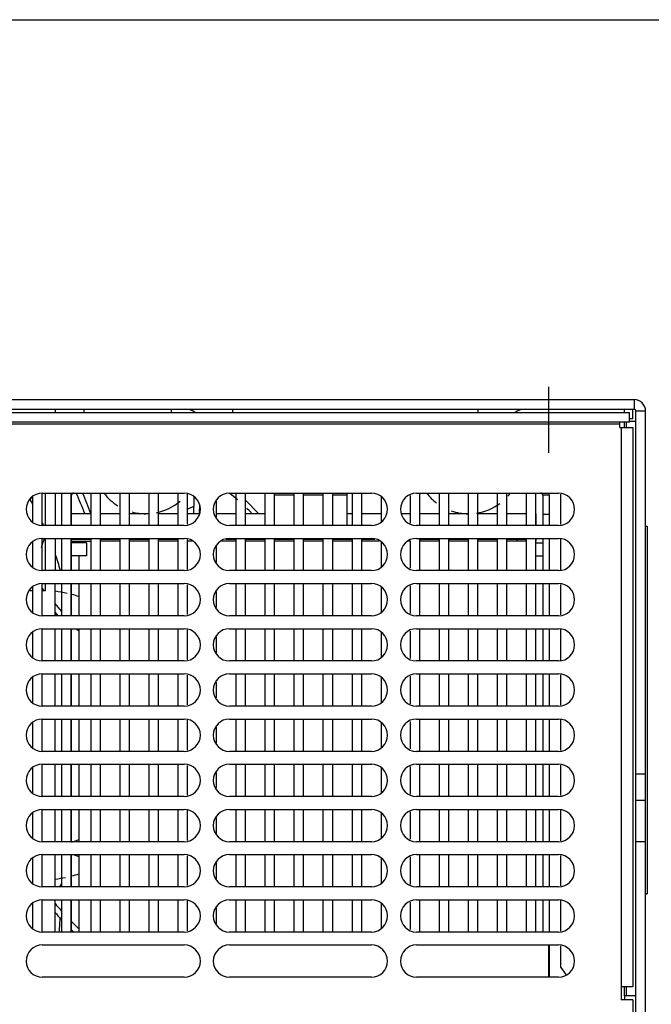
# Model space of a CAD drawing. Header units: millimetres. Extents: x 0 to 1800, y 0 to 1500.
# Tile 21 of 24: x 709 to 807, y 1347 to 1500. Entities that reach past the tile are written whole.
import ezdxf

# ---------------------------------------------------------------- set-up
doc = ezdxf.new("R2010")
doc.units = ezdxf.units.MM
doc.header["$LTSCALE"] = 99
doc.linetypes.add('CENTER', pattern=[0.6, 0.375, -0.075, 0.075, -0.075])
doc.layers.get('0').update_dxf_attribs({"linetype": 'CONTINUOUS'})
doc.layers.add('002_AXIS', color=7, linetype='CONTINUOUS')
doc.layers.add('00_COMPONENTS', color=7, linetype='CONTINUOUS')

msp = doc.modelspace()

# ---------------------------------------------------------------- linework, layer by layer
at = {"color": 7, "linetype": 'CONTINUOUS'}
for p, q in [((0, 1500), (1800, 1500)), ((805.73, 1421.54), (805.98, 1421.54)), ((805.98, 1421.54), (805.98, 1364.54)), ((805.73, 1364.54), (805.98, 1364.54))]:
    msp.add_line(p, q, dxfattribs=at)
at = {"layer": '002_AXIS', "color": 7, "linetype": 'CENTER'}
msp.add_line((790.73, 1432.89), (790.73, 1443.14), dxfattribs=at)
at = {"layer": '00_COMPONENTS', "color": 3, "linetype": 'CONTINUOUS'}
for p, q in [((497.53, 1441.14), (803.93, 1441.14)), ((498.23, 1439.14), (803.23, 1439.14)), ((802.43, 1439.14), (802.43, 1439.64)), ((805.73, 1341.64), (805.73, 1439.34)), ((802.73, 1437.64), (802.73, 1436.84)), ((759.48, 1421.64), (759.48, 1426.64)), ((792.61, 1421.78), (792.61, 1426.51)), ((745.81, 1423.44), (743.73, 1425.53)), ((790.78, 1426.34), (790.78, 1421.64)), ((719.73, 1419.44), (716.78, 1419.44)), ((724.23, 1419.44), (721.23, 1419.44)), ((728.73, 1419.44), (725.73, 1419.44)), ((733.23, 1419.44), (730.23, 1419.44)), ((742.23, 1419.44), (740.68, 1419.44)), ((746.73, 1419.44), (743.73, 1419.44)), ((751.23, 1419.44), (748.23, 1419.44)), ((755.73, 1419.44), (752.73, 1419.44)), ((760.23, 1419.44), (757.23, 1419.44)), ((763.78, 1419.44), (761.73, 1419.44)), ((773.73, 1419.44), (770.73, 1419.44)), ((778.23, 1419.44), (775.23, 1419.44)), ((782.73, 1419.44), (779.73, 1419.44)), ((787.23, 1419.44), (784.23, 1419.44)), ((790.78, 1419.64), (790.78, 1414.64)), ((792.61, 1414.78), (792.61, 1419.51)), ((790.78, 1412.64), (790.78, 1407.64)), ((792.61, 1407.78), (792.61, 1412.51)), ((790.78, 1405.64), (790.78, 1400.64)), ((792.61, 1400.78), (792.61, 1405.51)), ((790.78, 1398.64), (790.78, 1393.64)), ((792.61, 1393.78), (792.61, 1398.51)), ((790.78, 1391.64), (790.78, 1386.64)), ((792.61, 1386.78), (792.61, 1391.51)), ((790.78, 1384.64), (790.78, 1379.64)), ((792.61, 1379.78), (792.61, 1384.51)), ((790.78, 1377.64), (790.78, 1372.64)), ((792.61, 1372.78), (792.61, 1377.51)), ((790.78, 1370.64), (790.78, 1365.64)), ((792.61, 1365.78), (792.61, 1370.51)), ((790.78, 1363.64), (790.78, 1358.64)), ((792.61, 1358.78), (792.61, 1363.51)), ((790.78, 1356.64), (790.78, 1351.64)), ((792.61, 1353.14), (792.61, 1356.51)), ((792.61, 1353.14), (793.38, 1352.06)), ((802.73, 1350.14), (802.73, 1348.74)), ((802.73, 1348.74), (802.43, 1348.74)), ((802.43, 1348.74), (802.43, 1348.14))]:
    msp.add_line(p, q, dxfattribs=at)
at = {"layer": '00_COMPONENTS', "color": 9, "linetype": 'CONTINUOUS'}
for p, q in [((803.93, 1441.14), (803.93, 1439.64)), ((741.73, 1439.64), (741.73, 1439.14)), ((779.73, 1439.64), (779.73, 1439.14)), ((805.73, 1439.34), (804.23, 1439.34)), ((801.73, 1437.34), (499.73, 1437.34)), ((802.43, 1436.84), (802.43, 1437.64)), ((801.93, 1436.84), (801.93, 1350.14)), ((710.36, 1425.63), (710.66, 1426.07)), ((751.23, 1426.34), (748.23, 1426.34)), ((755.73, 1426.34), (752.73, 1426.34)), ((759.48, 1426.34), (757.23, 1426.34)), ((734.73, 1424.14), (735.72, 1424.63)), ((715.23, 1366.17), (714.92, 1365.64)), ((802.43, 1348.74), (802.43, 1350.14))]:
    msp.add_line(p, q, dxfattribs=at)
at = {"layer": '00_COMPONENTS', "color": 7, "linetype": 'CONTINUOUS'}
for p, q in [((497.53, 1439.64), (803.93, 1439.64)), ((714.23, 1439.64), (714.23, 1439.14)), ((718.73, 1439.14), (718.73, 1439.64)), ((732.23, 1439.14), (732.23, 1439.64)), ((803.23, 1437.64), (803.23, 1439.14)), ((803.73, 1438.14), (803.73, 1439.64)), ((804.23, 1341.64), (804.23, 1439.34)), ((803.23, 1437.64), (498.23, 1437.64)), ((801.73, 1436.84), (801.73, 1437.64)), ((803.73, 1438.14), (803.23, 1438.14)), ((804.23, 1437.74), (803.23, 1437.74)), ((801.73, 1436.84), (803.73, 1436.84)), ((803.73, 1436.84), (803.73, 1350.14)), ((712.23, 1421.64), (712.23, 1426.64)), ((712.23, 1426.64), (734.23, 1426.64)), ((712.73, 1421.64), (712.73, 1426.64)), ((714.23, 1426.64), (714.23, 1421.64)), ((715.23, 1426.64), (715.23, 1421.64)), ((716.73, 1421.64), (716.73, 1426.64)), ((719.73, 1426.64), (719.73, 1421.64)), ((721.23, 1421.64), (721.23, 1426.64)), ((724.23, 1426.64), (724.23, 1421.64)), ((725.73, 1421.64), (725.73, 1426.64)), ((728.73, 1426.64), (728.73, 1421.64)), ((730.23, 1421.64), (730.23, 1426.64)), ((733.23, 1426.64), (733.23, 1421.64)), ((734.73, 1421.83), (734.73, 1426.46)), ((741.23, 1426.64), (763.23, 1426.64)), ((742.23, 1426.64), (742.23, 1421.64)), ((743.73, 1421.64), (743.73, 1426.64)), ((746.73, 1426.64), (746.73, 1421.64)), ((748.23, 1421.64), (748.23, 1426.64)), ((751.23, 1426.64), (751.23, 1421.64)), ((752.73, 1421.64), (752.73, 1426.64)), ((755.73, 1426.64), (755.73, 1421.64)), ((757.23, 1421.64), (757.23, 1426.64)), ((760.23, 1426.64), (760.23, 1421.64)), ((761.73, 1421.64), (761.73, 1426.64)), ((770.23, 1426.64), (792.23, 1426.64)), ((770.73, 1421.64), (770.73, 1426.64)), ((773.73, 1426.64), (773.73, 1421.64)), ((775.23, 1421.64), (775.23, 1426.64)), ((778.23, 1426.64), (778.23, 1421.64)), ((779.73, 1421.64), (779.73, 1426.64)), ((782.73, 1426.64), (782.73, 1421.64)), ((784.23, 1421.64), (784.23, 1426.64)), ((787.23, 1426.64), (787.23, 1421.64)), ((788.73, 1421.64), (788.73, 1426.64)), ((710.73, 1426.1), (710.73, 1422.19)), ((716.78, 1421.64), (716.78, 1426.34)), ((735.72, 1426.1), (735.72, 1424.63)), ((739.23, 1422.91), (739.23, 1425.38)), ((764.73, 1426.1), (764.73, 1422.19)), ((769.23, 1426.28), (769.23, 1422.01)), ((790.78, 1426.34), (789.78, 1426.34)), ((789.78, 1426.34), (789.78, 1421.64)), ((719.73, 1423.44), (716.78, 1423.44)), ((724.23, 1423.44), (721.23, 1423.44)), ((728.73, 1423.44), (725.73, 1423.44)), ((733.23, 1423.44), (730.23, 1423.44)), ((736.54, 1423.44), (734.73, 1423.44)), ((736.62, 1424.63), (736.62, 1424.69)), ((742.23, 1423.44), (739.23, 1423.44)), ((746.73, 1423.44), (743.73, 1423.44)), ((760.23, 1423.44), (759.48, 1423.44)), ((764.73, 1423.44), (761.73, 1423.44)), ((769.23, 1423.44), (767.92, 1423.44)), ((773.73, 1423.44), (770.73, 1423.44)), ((778.23, 1423.44), (775.23, 1423.44)), ((782.73, 1423.44), (779.73, 1423.44)), ((787.23, 1423.44), (784.23, 1423.44)), ((788.78, 1421.64), (788.78, 1423.44)), ((790.78, 1423.34), (789.78, 1423.34)), ((734.23, 1421.64), (712.23, 1421.64)), ((763.23, 1421.64), (741.23, 1421.64)), ((792.23, 1421.64), (770.23, 1421.64)), ((710.73, 1419.1), (710.73, 1415.19)), ((712.23, 1414.64), (712.23, 1419.64)), ((712.23, 1419.64), (734.23, 1419.64)), ((712.73, 1414.64), (712.73, 1419.64)), ((714.23, 1419.64), (714.23, 1414.64)), ((715.23, 1419.64), (715.23, 1414.64)), ((716.73, 1414.64), (716.73, 1419.64)), ((716.78, 1414.64), (716.78, 1419.64)), ((716.78, 1419.19), (719.73, 1419.19)), ((719.08, 1418.94), (716.78, 1418.94)), ((717.88, 1419.19), (717.88, 1418.94)), ((719.08, 1418.94), (719.08, 1416.94)), ((719.73, 1419.64), (719.73, 1414.64)), ((721.23, 1414.64), (721.23, 1419.64)), ((724.23, 1419.19), (721.23, 1419.19)), ((724.23, 1419.64), (724.23, 1414.64)), ((725.73, 1414.64), (725.73, 1419.64)), ((728.73, 1419.19), (725.73, 1419.19)), ((728.73, 1419.64), (728.73, 1414.64)), ((730.23, 1414.64), (730.23, 1419.64)), ((733.23, 1419.19), (730.23, 1419.19)), ((733.23, 1419.64), (733.23, 1414.64)), ((734.73, 1414.83), (734.73, 1419.46)), ((735.46, 1419.19), (734.73, 1419.19)), ((742.23, 1419.19), (739.99, 1419.19)), ((741.23, 1419.64), (763.23, 1419.64)), ((742.23, 1419.64), (742.23, 1414.64)), ((743.73, 1414.64), (743.73, 1419.64)), ((746.73, 1419.19), (743.73, 1419.19)), ((746.73, 1419.64), (746.73, 1414.64)), ((748.23, 1414.64), (748.23, 1419.64)), ((751.23, 1419.19), (748.23, 1419.19)), ((751.23, 1419.64), (751.23, 1414.64)), ((752.73, 1414.64), (752.73, 1419.64)), ((755.73, 1419.19), (752.73, 1419.19)), ((755.73, 1419.64), (755.73, 1414.64)), ((757.23, 1414.64), (757.23, 1419.64)), ((760.23, 1419.19), (757.23, 1419.19)), ((760.23, 1419.64), (760.23, 1414.64)), ((761.73, 1414.64), (761.73, 1419.64)), ((764.46, 1419.19), (761.73, 1419.19)), ((764.73, 1419.1), (764.73, 1415.19)), ((769.23, 1419.19), (768.99, 1419.19)), ((769.23, 1419.28), (769.23, 1415.01)), ((770.23, 1419.64), (792.23, 1419.64)), ((770.73, 1414.64), (770.73, 1419.64)), ((773.73, 1419.19), (770.73, 1419.19)), ((773.73, 1419.64), (773.73, 1414.64)), ((775.23, 1414.64), (775.23, 1419.64)), ((778.23, 1419.19), (775.23, 1419.19)), ((778.23, 1419.64), (778.23, 1414.64)), ((779.73, 1414.64), (779.73, 1419.64)), ((782.73, 1419.19), (779.73, 1419.19)), ((782.73, 1419.64), (782.73, 1414.64)), ((784.23, 1414.64), (784.23, 1419.64)), ((787.23, 1419.19), (784.23, 1419.19)), ((785.78, 1419.44), (785.78, 1419.19)), ((787.23, 1419.64), (787.23, 1414.64)), ((788.73, 1414.64), (788.73, 1419.64)), ((788.73, 1418.94), (789.78, 1418.94)), ((788.78, 1419.19), (788.78, 1419.64)), ((789.78, 1419.64), (789.78, 1414.64)), ((739.23, 1415.91), (739.23, 1418.38)), ((719.08, 1416.94), (716.78, 1416.94)), ((717.88, 1416.94), (717.88, 1414.64)), ((788.73, 1416.94), (789.78, 1416.94)), ((734.23, 1414.64), (712.23, 1414.64)), ((763.23, 1414.64), (741.23, 1414.64)), ((792.23, 1414.64), (770.23, 1414.64)), ((710.32, 1411.54), (710.73, 1411.54)), ((710.73, 1412.1), (710.73, 1408.19)), ((712.23, 1407.64), (712.23, 1412.64)), ((712.23, 1412.64), (734.23, 1412.64)), ((712.53, 1411.54), (712.23, 1411.91)), ((712.23, 1411.54), (712.73, 1411.54)), ((712.73, 1411.54), (712.73, 1412.64)), ((714.23, 1407.64), (714.23, 1412.64)), ((715.23, 1412.64), (715.23, 1407.64)), ((716.73, 1407.64), (716.73, 1412.64)), ((716.78, 1407.64), (716.78, 1412.64)), ((717.88, 1412.64), (717.88, 1407.64)), ((719.73, 1412.64), (719.73, 1407.64)), ((721.23, 1407.64), (721.23, 1412.64)), ((724.23, 1412.64), (724.23, 1407.64)), ((725.73, 1407.64), (725.73, 1412.64)), ((728.73, 1412.64), (728.73, 1407.64)), ((730.23, 1407.64), (730.23, 1412.64)), ((733.23, 1412.64), (733.23, 1407.64)), ((734.73, 1407.83), (734.73, 1412.46)), ((739.23, 1408.91), (739.23, 1411.38)), ((741.23, 1412.64), (763.23, 1412.64)), ((742.23, 1412.64), (742.23, 1407.64)), ((743.73, 1407.64), (743.73, 1412.64)), ((746.73, 1412.64), (746.73, 1407.64)), ((748.23, 1407.64), (748.23, 1412.64)), ((751.23, 1412.64), (751.23, 1407.64)), ((752.73, 1407.64), (752.73, 1412.64)), ((755.73, 1412.64), (755.73, 1407.64)), ((757.23, 1407.64), (757.23, 1412.64)), ((760.23, 1412.64), (760.23, 1407.64)), ((761.73, 1407.64), (761.73, 1412.64)), ((764.73, 1412.1), (764.73, 1408.19)), ((769.23, 1412.28), (769.23, 1408.01)), ((770.23, 1412.64), (792.23, 1412.64)), ((770.73, 1407.64), (770.73, 1412.64)), ((773.73, 1412.64), (773.73, 1407.64)), ((775.23, 1407.64), (775.23, 1412.64)), ((778.23, 1412.64), (778.23, 1407.64)), ((779.73, 1407.64), (779.73, 1412.64)), ((782.73, 1412.64), (782.73, 1407.64)), ((784.23, 1407.64), (784.23, 1412.64)), ((787.23, 1412.64), (787.23, 1407.64)), ((788.73, 1407.64), (788.73, 1412.64)), ((789.78, 1412.64), (789.78, 1407.64)), ((715.23, 1408.34), (714.23, 1409.53)), ((714.23, 1408.13), (714.63, 1407.64)), ((734.23, 1407.64), (712.23, 1407.64)), ((763.23, 1407.64), (741.23, 1407.64)), ((792.23, 1407.64), (770.23, 1407.64)), ((710.73, 1405.1), (710.73, 1401.19)), ((712.23, 1400.64), (712.23, 1405.64)), ((712.23, 1405.64), (734.23, 1405.64)), ((714.23, 1400.64), (714.23, 1405.64)), ((715.23, 1405.64), (715.23, 1400.64)), ((716.73, 1400.64), (716.73, 1405.64)), ((716.78, 1400.64), (716.78, 1405.64)), ((717.68, 1405.41), (717.49, 1405.64)), ((717.88, 1405.64), (717.88, 1400.64)), ((719.73, 1405.64), (719.73, 1400.64)), ((721.23, 1400.64), (721.23, 1405.64)), ((724.23, 1405.64), (724.23, 1400.64)), ((725.73, 1400.64), (725.73, 1405.64)), ((728.73, 1405.64), (728.73, 1400.64)), ((730.23, 1400.64), (730.23, 1405.64)), ((733.23, 1405.64), (733.23, 1400.64)), ((734.73, 1400.83), (734.73, 1405.46)), ((741.23, 1405.64), (763.23, 1405.64)), ((742.23, 1405.64), (742.23, 1400.64)), ((743.73, 1400.64), (743.73, 1405.64)), ((746.73, 1405.64), (746.73, 1400.64)), ((748.23, 1400.64), (748.23, 1405.64)), ((751.23, 1405.64), (751.23, 1400.64)), ((752.73, 1400.64), (752.73, 1405.64)), ((755.73, 1405.64), (755.73, 1400.64)), ((757.23, 1400.64), (757.23, 1405.64)), ((760.23, 1405.64), (760.23, 1400.64)), ((761.73, 1400.64), (761.73, 1405.64)), ((764.73, 1405.1), (764.73, 1401.19)), ((769.23, 1405.28), (769.23, 1401.01)), ((770.23, 1405.64), (792.23, 1405.64)), ((770.73, 1400.64), (770.73, 1405.64)), ((773.73, 1405.64), (773.73, 1400.64)), ((775.23, 1400.64), (775.23, 1405.64)), ((778.23, 1405.64), (778.23, 1400.64)), ((779.73, 1400.64), (779.73, 1405.64)), ((782.73, 1405.64), (782.73, 1400.64)), ((784.23, 1400.64), (784.23, 1405.64)), ((787.23, 1405.64), (787.23, 1400.64)), ((788.73, 1400.64), (788.73, 1405.64)), ((789.78, 1405.64), (789.78, 1400.64)), ((739.23, 1401.91), (739.23, 1404.38)), ((734.23, 1400.64), (712.23, 1400.64)), ((763.23, 1400.64), (741.23, 1400.64)), ((792.23, 1400.64), (770.23, 1400.64)), ((710.73, 1398.1), (710.73, 1394.19)), ((712.23, 1393.64), (712.23, 1398.64)), ((712.23, 1398.64), (734.23, 1398.64)), ((714.23, 1393.64), (714.23, 1398.64)), ((715.23, 1398.64), (715.23, 1393.64)), ((716.73, 1393.64), (716.73, 1398.64)), ((716.78, 1393.64), (716.78, 1398.64)), ((717.88, 1398.64), (717.88, 1393.64)), ((719.73, 1398.64), (719.73, 1393.64)), ((721.23, 1393.64), (721.23, 1398.64)), ((724.23, 1398.64), (724.23, 1393.64)), ((725.73, 1393.64), (725.73, 1398.64)), ((728.73, 1398.64), (728.73, 1393.64)), ((730.23, 1393.64), (730.23, 1398.64)), ((733.23, 1398.64), (733.23, 1393.64)), ((734.73, 1393.83), (734.73, 1398.46)), ((741.23, 1398.64), (763.23, 1398.64)), ((742.23, 1398.64), (742.23, 1393.64)), ((743.73, 1393.64), (743.73, 1398.64)), ((746.73, 1398.64), (746.73, 1393.64)), ((748.23, 1393.64), (748.23, 1398.64)), ((751.23, 1398.64), (751.23, 1393.64)), ((752.73, 1393.64), (752.73, 1398.64)), ((755.73, 1398.64), (755.73, 1393.64)), ((757.23, 1393.64), (757.23, 1398.64)), ((760.23, 1398.64), (760.23, 1393.64)), ((761.73, 1393.64), (761.73, 1398.64)), ((764.73, 1398.1), (764.73, 1394.19)), ((769.23, 1398.28), (769.23, 1394.01)), ((770.23, 1398.64), (792.23, 1398.64)), ((770.73, 1393.64), (770.73, 1398.64)), ((773.73, 1398.64), (773.73, 1393.64)), ((775.23, 1393.64), (775.23, 1398.64)), ((778.23, 1398.64), (778.23, 1393.64)), ((779.73, 1393.64), (779.73, 1398.64)), ((782.73, 1398.64), (782.73, 1393.64)), ((784.23, 1393.64), (784.23, 1398.64)), ((787.23, 1398.64), (787.23, 1393.64)), ((788.73, 1393.64), (788.73, 1398.64)), ((789.78, 1398.64), (789.78, 1393.64)), ((739.23, 1394.91), (739.23, 1397.38)), ((734.23, 1393.64), (712.23, 1393.64)), ((763.23, 1393.64), (741.23, 1393.64)), ((792.23, 1393.64), (770.23, 1393.64)), ((712.23, 1386.64), (712.23, 1391.64)), ((712.23, 1391.64), (734.23, 1391.64)), ((714.23, 1386.64), (714.23, 1391.64)), ((715.23, 1391.64), (715.23, 1386.64)), ((716.73, 1386.64), (716.73, 1391.64)), ((716.78, 1386.64), (716.78, 1391.64)), ((717.88, 1391.64), (717.88, 1386.64)), ((719.73, 1391.64), (719.73, 1386.64)), ((721.23, 1386.64), (721.23, 1391.64)), ((724.23, 1391.64), (724.23, 1386.64)), ((725.73, 1386.64), (725.73, 1391.64)), ((728.73, 1391.64), (728.73, 1386.64)), ((730.23, 1386.64), (730.23, 1391.64)), ((733.23, 1391.64), (733.23, 1386.64)), ((734.73, 1386.83), (734.73, 1391.46)), ((741.23, 1391.64), (763.23, 1391.64)), ((742.23, 1391.64), (742.23, 1386.64)), ((743.73, 1386.64), (743.73, 1391.64)), ((746.73, 1391.64), (746.73, 1386.64)), ((748.23, 1386.64), (748.23, 1391.64)), ((751.23, 1391.64), (751.23, 1386.64)), ((752.73, 1386.64), (752.73, 1391.64)), ((755.73, 1391.64), (755.73, 1386.64)), ((757.23, 1386.64), (757.23, 1391.64)), ((760.23, 1391.64), (760.23, 1386.64)), ((761.73, 1386.64), (761.73, 1391.64)), ((770.23, 1391.64), (792.23, 1391.64)), ((770.73, 1386.64), (770.73, 1391.64)), ((773.73, 1391.64), (773.73, 1386.64)), ((775.23, 1386.64), (775.23, 1391.64)), ((778.23, 1391.64), (778.23, 1386.64)), ((779.73, 1386.64), (779.73, 1391.64)), ((782.73, 1391.64), (782.73, 1386.64)), ((784.23, 1386.64), (784.23, 1391.64)), ((787.23, 1391.64), (787.23, 1386.64)), ((788.73, 1386.64), (788.73, 1391.64)), ((789.78, 1391.64), (789.78, 1386.64)), ((710.73, 1391.1), (710.73, 1387.19)), ((739.23, 1387.91), (739.23, 1390.38)), ((764.73, 1391.1), (764.73, 1387.19)), ((769.23, 1391.28), (769.23, 1387.01)), ((734.23, 1386.64), (712.23, 1386.64)), ((763.23, 1386.64), (741.23, 1386.64)), ((792.23, 1386.64), (770.23, 1386.64)), ((710.73, 1384.1), (710.73, 1380.19)), ((712.23, 1379.64), (712.23, 1384.64)), ((712.23, 1384.64), (734.23, 1384.64)), ((714.23, 1379.64), (714.23, 1384.64)), ((715.23, 1384.64), (715.23, 1379.64)), ((716.73, 1379.64), (716.73, 1384.64)), ((716.78, 1379.64), (716.78, 1384.64)), ((717.88, 1384.64), (717.88, 1379.64)), ((719.73, 1384.64), (719.73, 1379.64)), ((721.23, 1379.64), (721.23, 1384.64)), ((724.23, 1384.64), (724.23, 1379.64)), ((725.73, 1379.64), (725.73, 1384.64)), ((728.73, 1384.64), (728.73, 1379.64)), ((730.23, 1379.64), (730.23, 1384.64)), ((733.23, 1384.64), (733.23, 1379.64)), ((734.73, 1379.83), (734.73, 1384.46)), ((741.23, 1384.64), (763.23, 1384.64)), ((742.23, 1384.64), (742.23, 1379.64)), ((743.73, 1379.64), (743.73, 1384.64)), ((746.73, 1384.64), (746.73, 1379.64)), ((748.23, 1379.64), (748.23, 1384.64)), ((751.23, 1384.64), (751.23, 1379.64)), ((752.73, 1379.64), (752.73, 1384.64)), ((755.73, 1384.64), (755.73, 1379.64)), ((757.23, 1379.64), (757.23, 1384.64)), ((760.23, 1384.64), (760.23, 1379.64)), ((761.73, 1379.64), (761.73, 1384.64)), ((764.73, 1384.1), (764.73, 1380.19)), ((769.23, 1384.28), (769.23, 1380.01)), ((770.23, 1384.64), (792.23, 1384.64)), ((770.73, 1379.64), (770.73, 1384.64)), ((773.73, 1384.64), (773.73, 1379.64)), ((775.23, 1379.64), (775.23, 1384.64)), ((778.23, 1384.64), (778.23, 1379.64)), ((779.73, 1379.64), (779.73, 1384.64)), ((782.73, 1384.64), (782.73, 1379.64)), ((784.23, 1379.64), (784.23, 1384.64)), ((787.23, 1384.64), (787.23, 1379.64)), ((788.73, 1379.64), (788.73, 1384.64)), ((789.78, 1384.64), (789.78, 1379.64)), ((739.23, 1380.91), (739.23, 1383.38)), ((804.23, 1383.14), (805.73, 1383.14)), ((734.23, 1379.64), (712.23, 1379.64)), ((763.23, 1379.64), (741.23, 1379.64)), ((792.23, 1379.64), (770.23, 1379.64)), ((712.23, 1372.64), (712.23, 1377.64)), ((712.23, 1377.64), (734.23, 1377.64)), ((714.23, 1372.64), (714.23, 1377.64)), ((715.23, 1377.64), (715.23, 1372.64)), ((716.73, 1372.64), (716.73, 1377.64)), ((716.78, 1372.64), (716.78, 1377.64)), ((717.88, 1377.64), (717.88, 1372.64)), ((719.73, 1377.64), (719.73, 1372.64)), ((721.23, 1372.64), (721.23, 1377.64)), ((724.23, 1377.64), (724.23, 1372.64)), ((725.73, 1372.64), (725.73, 1377.64)), ((728.73, 1377.64), (728.73, 1372.64)), ((730.23, 1372.64), (730.23, 1377.64)), ((733.23, 1377.64), (733.23, 1372.64)), ((741.23, 1377.64), (763.23, 1377.64)), ((742.23, 1377.64), (742.23, 1372.64)), ((743.73, 1372.64), (743.73, 1377.64)), ((746.73, 1377.64), (746.73, 1372.64)), ((748.23, 1372.64), (748.23, 1377.64)), ((751.23, 1377.64), (751.23, 1372.64)), ((752.73, 1372.64), (752.73, 1377.64)), ((755.73, 1377.64), (755.73, 1372.64)), ((757.23, 1372.64), (757.23, 1377.64)), ((760.23, 1377.64), (760.23, 1372.64)), ((761.73, 1372.64), (761.73, 1377.64)), ((770.23, 1377.64), (792.23, 1377.64)), ((770.73, 1372.64), (770.73, 1377.64)), ((773.73, 1377.64), (773.73, 1372.64)), ((775.23, 1372.64), (775.23, 1377.64)), ((778.23, 1377.64), (778.23, 1372.64)), ((779.73, 1372.64), (779.73, 1377.64)), ((782.73, 1377.64), (782.73, 1372.64)), ((784.23, 1372.64), (784.23, 1377.64)), ((787.23, 1377.64), (787.23, 1372.64)), ((788.73, 1372.64), (788.73, 1377.64)), ((789.78, 1377.64), (789.78, 1372.64)), ((804.23, 1379.05), (805.73, 1379.05)), ((710.73, 1377.1), (710.73, 1373.19)), ((734.73, 1372.83), (734.73, 1377.46)), ((739.23, 1373.91), (739.23, 1376.38)), ((764.73, 1377.1), (764.73, 1373.19)), ((769.23, 1377.28), (769.23, 1373.01)), ((734.23, 1372.64), (712.23, 1372.64)), ((763.23, 1372.64), (741.23, 1372.64)), ((792.23, 1372.64), (770.23, 1372.64)), ((805.73, 1372.64), (804.23, 1372.64)), ((710.73, 1370.1), (710.73, 1366.19)), ((712.23, 1370.64), (734.23, 1370.64)), ((712.23, 1365.64), (712.23, 1370.64)), ((714.23, 1365.64), (714.23, 1370.64)), ((715.23, 1370.64), (715.23, 1365.64)), ((716.73, 1365.64), (716.73, 1370.64)), ((716.78, 1365.64), (716.78, 1370.64)), ((717.03, 1370.64), (717.88, 1370.34)), ((717.88, 1370.64), (717.88, 1365.64)), ((719.73, 1370.64), (719.73, 1365.64)), ((721.23, 1365.64), (721.23, 1370.64)), ((724.23, 1370.64), (724.23, 1365.64)), ((725.73, 1365.64), (725.73, 1370.64)), ((728.73, 1370.64), (728.73, 1365.64)), ((730.23, 1365.64), (730.23, 1370.64)), ((733.23, 1370.64), (733.23, 1365.64)), ((734.73, 1365.83), (734.73, 1370.46)), ((741.23, 1370.64), (763.23, 1370.64)), ((742.23, 1370.64), (742.23, 1365.64)), ((743.73, 1365.64), (743.73, 1370.64)), ((746.73, 1370.64), (746.73, 1365.64)), ((748.23, 1365.64), (748.23, 1370.64)), ((751.23, 1370.64), (751.23, 1365.64)), ((752.73, 1365.64), (752.73, 1370.64)), ((755.73, 1370.64), (755.73, 1365.64)), ((757.23, 1365.64), (757.23, 1370.64)), ((760.23, 1370.64), (760.23, 1365.64)), ((761.73, 1365.64), (761.73, 1370.64)), ((764.73, 1370.1), (764.73, 1366.19)), ((769.23, 1370.28), (769.23, 1366.01)), ((770.23, 1370.64), (792.23, 1370.64)), ((770.73, 1365.64), (770.73, 1370.64)), ((773.73, 1370.64), (773.73, 1365.64)), ((775.23, 1365.64), (775.23, 1370.64)), ((778.23, 1370.64), (778.23, 1365.64)), ((779.73, 1365.64), (779.73, 1370.64)), ((782.73, 1370.64), (782.73, 1365.64)), ((784.23, 1365.64), (784.23, 1370.64)), ((787.23, 1370.64), (787.23, 1365.64)), ((788.73, 1365.64), (788.73, 1370.64)), ((789.78, 1370.64), (789.78, 1365.64)), ((739.23, 1366.91), (739.23, 1369.38)), ((734.23, 1365.64), (712.23, 1365.64)), ((763.23, 1365.64), (741.23, 1365.64)), ((792.23, 1365.64), (770.23, 1365.64)), ((710.73, 1363.1), (710.73, 1359.19)), ((712.23, 1363.64), (734.23, 1363.64)), ((712.23, 1358.64), (712.23, 1363.64)), ((714.23, 1358.64), (714.23, 1363.64)), ((715.23, 1363.64), (715.23, 1358.64)), ((716.73, 1358.64), (716.73, 1363.64)), ((716.78, 1358.64), (716.78, 1363.64)), ((717.88, 1363.64), (717.88, 1358.64)), ((719.73, 1363.64), (719.73, 1358.64)), ((721.23, 1358.64), (721.23, 1363.64)), ((724.23, 1363.64), (724.23, 1358.64)), ((725.73, 1358.64), (725.73, 1363.64)), ((728.73, 1363.64), (728.73, 1358.64)), ((730.23, 1358.64), (730.23, 1363.64)), ((733.23, 1363.64), (733.23, 1358.64)), ((734.73, 1358.83), (734.73, 1363.46)), ((739.23, 1359.91), (739.23, 1362.38)), ((741.23, 1363.64), (763.23, 1363.64)), ((742.23, 1363.64), (742.23, 1358.64)), ((743.73, 1358.64), (743.73, 1363.64)), ((746.73, 1363.64), (746.73, 1358.64)), ((748.23, 1358.64), (748.23, 1363.64)), ((751.23, 1363.64), (751.23, 1358.64)), ((752.73, 1358.64), (752.73, 1363.64)), ((755.73, 1363.64), (755.73, 1358.64)), ((757.23, 1358.64), (757.23, 1363.64)), ((760.23, 1363.64), (760.23, 1358.64)), ((761.73, 1358.64), (761.73, 1363.64)), ((764.73, 1363.1), (764.73, 1359.19)), ((769.23, 1363.28), (769.23, 1359.01)), ((770.23, 1363.64), (792.23, 1363.64)), ((770.73, 1358.64), (770.73, 1363.64)), ((773.73, 1363.64), (773.73, 1358.64)), ((775.23, 1358.64), (775.23, 1363.64)), ((778.23, 1363.64), (778.23, 1358.64)), ((779.73, 1358.64), (779.73, 1363.64)), ((782.73, 1363.64), (782.73, 1358.64)), ((784.23, 1358.64), (784.23, 1363.64)), ((787.23, 1363.64), (787.23, 1358.64)), ((788.73, 1358.64), (788.73, 1363.64)), ((789.78, 1363.64), (789.78, 1358.64)), ((734.23, 1358.64), (712.23, 1358.64)), ((763.23, 1358.64), (741.23, 1358.64)), ((792.23, 1358.64), (770.23, 1358.64)), ((712.23, 1356.64), (734.23, 1356.64)), ((741.23, 1356.64), (763.23, 1356.64)), ((770.23, 1356.64), (792.23, 1356.64)), ((790.73, 1351.64), (790.73, 1356.64)), ((734.23, 1351.64), (712.23, 1351.64)), ((763.23, 1351.64), (741.23, 1351.64)), ((792.23, 1351.64), (770.23, 1351.64)), ((803.73, 1350.14), (801.93, 1350.14)), ((801.93, 1350.14), (801.93, 1348.14)), ((804.23, 1348.74), (802.73, 1348.74)), ((803.73, 1348.14), (801.93, 1348.14)), ((803.73, 1348.14), (803.73, 1341.64))]:
    msp.add_line(p, q, dxfattribs=at)
at = {"layer": '00_COMPONENTS', "color": 3, "linetype": 'CONTINUOUS'}
for centre, radius, end in [((803.93, 1439.34), 1.8, 90), ((789.48, 1426.34), 1.3, 11.8676)]:
    msp.add_arc(centre, radius, 0, end, dxfattribs=at)
at = {"layer": '00_COMPONENTS', "color": 7, "linetype": 'CONTINUOUS'}
for centre, radius, start, end in [((734.42, 1437.14), 2.5, 51.1466, 90), ((787.04, 1437.14), 2.5, 90, 128.8534), ((803.93, 1439.34), 0.3, 0, 90), ((712.23, 1424.14), 2.5, 90, 270), ((717.08, 1426.34), 0.3, 90, 180), ((662.74, 1402.12), 60, 20.8493, 24.14), ((662.74, 1402.12), 60.9, 20.5286, 23.7534), ((728.28, 1431.65), 8.2, 217.5772, 238.036), ((734.23, 1424.14), 2.5, 270, 90), ((741.23, 1424.14), 2.5, 90, 270), ((711.23, 1389.14), 48, 49.4127, 51.3407), ((763.23, 1424.14), 2.5, 270, 90), ((770.23, 1424.14), 2.5, 90, 270), ((778.28, 1431.65), 8.2, 217.5772, 232.9238), ((778.28, 1431.65), 8.2, 318.0942, 322.4228), ((789.48, 1426.34), 0.3, 0, 90), ((792.23, 1424.14), 2.5, 270, 90), ((667.06, 1400.63), 50, 29.0769, 30), ((728.28, 1431.65), 8.2, 281.6096, 310.2242), ((778.28, 1431.65), 8.2, 278.6328, 306.2892), ((728.28, 1431.65), 8.2, 254.8182, 270), ((675.72, 1424.63), 60, 358.8615, 360), ((675.72, 1424.63), 60.9, 358.9111, 360), ((711.23, 1389.14), 48, 45.858, 47.0964), ((778.28, 1431.65), 8.2, 251.0318, 269.7023), ((667.06, 1400.63), 50, 24.8651, 25.2922), ((712.23, 1417.14), 2.5, 90, 270), ((734.23, 1417.14), 2.5, 270, 90), ((741.23, 1417.14), 2.5, 90, 270), ((763.23, 1417.14), 2.5, 270, 90), ((770.23, 1417.14), 2.5, 90, 270), ((792.23, 1417.14), 2.5, 270, 90), ((667.06, 1400.63), 50, 16.2938, 19.2442), ((712.23, 1410.14), 2.5, 90, 270), ((711.23, 1389.14), 22.5, 86.169, 86.4275), ((711.23, 1389.14), 22.5, 77.5228, 82.3093), ((734.23, 1410.14), 2.5, 270, 90), ((741.23, 1410.14), 2.5, 90, 270), ((763.23, 1410.14), 2.5, 270, 90), ((770.23, 1410.14), 2.5, 90, 270), ((792.23, 1410.14), 2.5, 270, 90), ((711.23, 1389.14), 22.5, 72.6822, 75.6316), ((689.62, 1384.27), 34.18, 43.1821, 43.9434), ((712.23, 1403.14), 2.5, 90, 270), ((734.23, 1403.14), 2.5, 270, 90), ((741.23, 1403.14), 2.5, 90, 270), ((763.23, 1403.14), 2.5, 270, 90), ((770.23, 1403.14), 2.5, 90, 270), ((792.23, 1403.14), 2.5, 270, 90), ((712.23, 1396.14), 2.5, 90, 270), ((734.23, 1396.14), 2.5, 270, 90), ((741.23, 1396.14), 2.5, 90, 270), ((763.23, 1396.14), 2.5, 270, 90), ((770.23, 1396.14), 2.5, 90, 270), ((792.23, 1396.14), 2.5, 270, 90), ((712.23, 1389.14), 2.5, 90, 270), ((734.23, 1389.14), 2.5, 270, 90), ((741.23, 1389.14), 2.5, 90, 270), ((763.23, 1389.14), 2.5, 270, 90), ((770.23, 1389.14), 2.5, 90, 270), ((792.23, 1389.14), 2.5, 270, 90), ((712.23, 1382.14), 2.5, 90, 270), ((734.23, 1382.14), 2.5, 270, 90), ((741.23, 1382.14), 2.5, 90, 270), ((763.23, 1382.14), 2.5, 270, 90), ((770.23, 1382.14), 2.5, 90, 270), ((792.23, 1382.14), 2.5, 270, 90), ((712.23, 1375.14), 2.5, 90, 270), ((734.23, 1375.14), 2.5, 270, 90), ((741.23, 1375.14), 2.5, 90, 270), ((763.23, 1375.14), 2.5, 270, 90), ((770.23, 1375.14), 2.5, 90, 270), ((792.23, 1375.14), 2.5, 270, 90), ((712.23, 1368.14), 2.5, 90, 270), ((734.23, 1368.14), 2.5, 270, 90), ((741.23, 1368.14), 2.5, 90, 270), ((763.23, 1368.14), 2.5, 270, 90), ((770.23, 1368.14), 2.5, 90, 270), ((792.23, 1368.14), 2.5, 270, 90), ((711.23, 1389.14), 22.5, 277.705, 281.7456), ((711.23, 1389.14), 22.5, 284.3632, 287.2354), ((712.23, 1361.14), 2.5, 90, 270), ((759.71, 1402.15), 60, 220.6697, 222.0649), ((734.23, 1361.14), 2.5, 270, 90), ((741.23, 1361.14), 2.5, 90, 270), ((763.23, 1361.14), 2.5, 270, 90), ((770.23, 1361.14), 2.5, 90, 270), ((792.23, 1361.14), 2.5, 270, 90), ((759.71, 1402.15), 60.9, 221.6078, 222.9805), ((759.71, 1402.15), 60, 224.2223, 225.7511), ((759.71, 1402.15), 60.9, 225.1043, 225.6439), ((712.23, 1354.14), 2.5, 90, 270), ((734.23, 1354.14), 2.5, 270, 90), ((741.23, 1354.14), 2.5, 90, 270), ((763.23, 1354.14), 2.5, 270, 90), ((770.23, 1354.14), 2.5, 90, 270), ((792.23, 1354.14), 2.5, 270, 90)]:
    msp.add_arc(centre, radius, start, end, dxfattribs=at)
at = {"layer": '00_COMPONENTS', "color": 9, "linetype": 'CONTINUOUS'}
for centre, radius, start, end in [((772.19, 1397.61), 63.57, 159.8057, 161.118), ((711.23, 1389.14), 17.5, 67.6416, 68.3576), ((711.23, 1389.14), 17.5, 288.5978, 292.4422), ((641.39, 1364.22), 73.69, 355.6581, 357.4734)]:
    msp.add_arc(centre, radius, start, end, dxfattribs=at)

doc.saveas('drawing.dxf')
